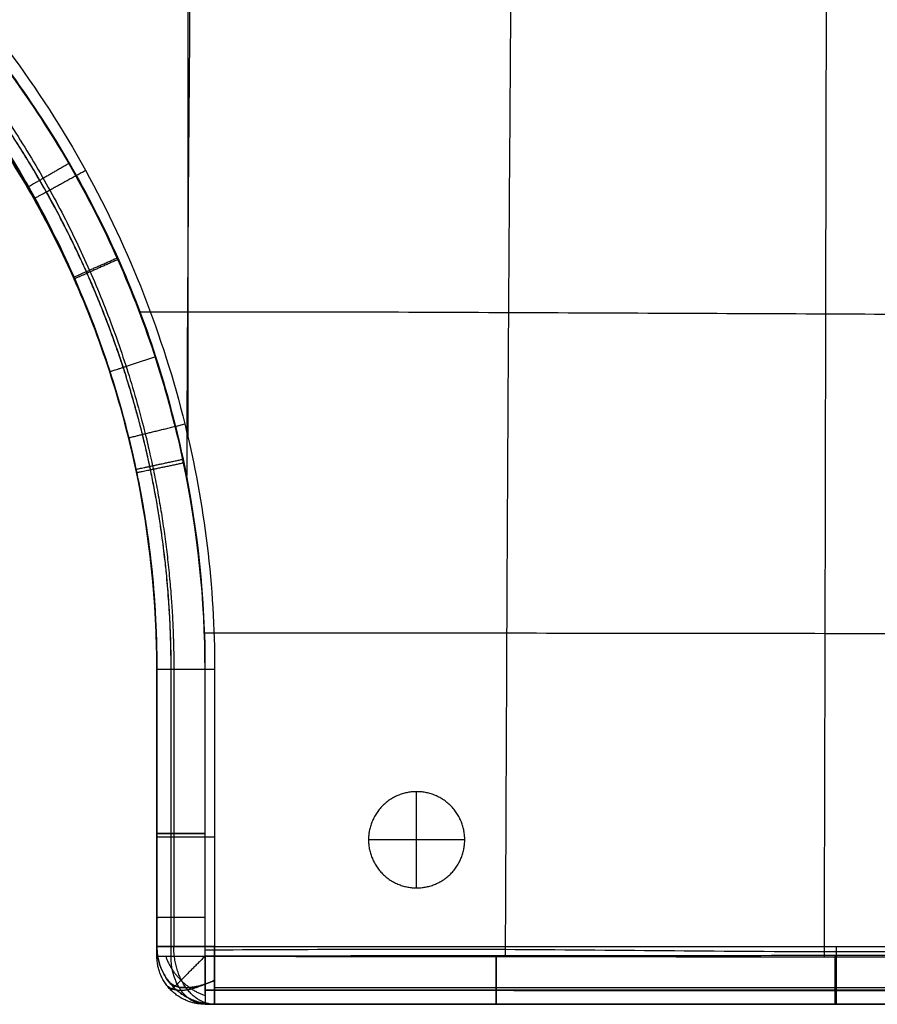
# Model space of a CAD drawing. Header units: millimetres. Extents: x 4615 to 7615, y -10799 to -9296.
# Tile 41 of 59: x 6724 to 7169, y -10799 to -10287. Entities that reach past the tile are written whole.
import ezdxf

# ---------------------------------------------------------------- set-up
doc = ezdxf.new("R2010")
doc.units = ezdxf.units.MM
doc.layers.add('COMPO4', color=7, linetype='Continuous', true_color=0x000000)

msp = doc.modelspace()

# ---------------------------------------------------------------- linework, layer by layer
at = {"layer": 'COMPO4'}
for p, q in [((6738.64, -10394.3, -374.66), (6738.64, -10394.3, -492.12)), ((6780.82, -10506.5, -374.68), (6780.82, -10506.5, -492.15)), ((6795.08, -10625.08, -374.76), (6795.08, -10625.08, -492.23)), ((6930, -10738.6, -722.54), (6930, -10688.6, -722.54)), ((6930, -10738.6, -767.54), (6930, -10688.6, -767.54)), ((6795.08, -10710.35, -374.82), (6795.08, -10710.35, -492.29)), ((6955, -10713.6, -722.54), (6905, -10713.6, -722.54)), ((6955, -10713.6, -767.54), (6905, -10713.6, -767.54)), ((6795.09, -10753.9, -374.86), (6795.09, -10753.9, -492.33)), ((6825.08, -10769.08, -518.93), (7471.08, -10769.08, -518.93)), ((6825.08, -10769.08, -722.28), (7471.08, -10769.08, -722.28)), ((6971.34, -10799.08, -374.73), (6971.34, -10799.08, -492.19)), ((7147.33, -10799.08, -374.61), (7147.33, -10799.08, -492.07))]:
    msp.add_line(p, q, dxfattribs=at)
for points, knots in [([(6812.34, -9443.79, -347.78), (6812.35, -9445.56, -347.76), (6812.56, -9508.26, -346.97), (6812.71, -9612.45, -345.82), (6813.01, -9774.4, -344.76), (6813.32, -9940.07, -344.6), (6813, -10107.14, -345.32), (6812.29, -10274.06, -346.61), (6811, -10412.35, -347.55), (6810.64, -10497.55, -347.81), (6810.54, -10526.58, -347.87)], [3791.32162, 3791.32162, 3791.32162, 3791.32162, 3796.112041, 3961.852613, 4127.593184, 4293.333755, 4459.074326, 4624.814897, 4790.555468, 4876.829471, 4876.829471, 4876.829471, 4876.829471]), ([(6978.27, -9443.73, -347.71), (6978.27, -9445.17, -347.69), (6978.48, -9504.98, -346.78), (6978.75, -9611.6, -345.35), (6979.3, -9775.97, -343.96), (6979.73, -9941.54, -343.42), (6979.59, -10108.01, -343.69), (6978.91, -10274.2, -344.57), (6977.6, -10439.17, -345.69), (6976.72, -10607.67, -346.73), (6976.27, -10715.73, -347.45), (6975.99, -10773.07, -347.89), (6975.98, -10774.26, -347.9)], [3792.029765, 3792.029765, 3792.029765, 3792.029765, 3796.112041, 3961.852613, 4127.593184, 4293.333755, 4459.074326, 4624.814897, 4790.555468, 4956.296039, 5122.03661, 5125.559298, 5125.559298, 5125.559298, 5125.559298]), ([(7143.88, -9443.73, -347.71), (7143.88, -9444.59, -347.69), (7143.83, -9501.4, -346.83), (7143.76, -9611.12, -345.39), (7143.49, -9777.95, -343.99), (7143.3, -9943.14, -343.26), (7143.01, -10109.07, -343.14), (7142.73, -10274.96, -343.57), (7142.36, -10440.17, -344.5), (7142.07, -10607.08, -345.89), (7141.77, -10716.84, -347.1), (7141.62, -10773.53, -347.78), (7141.62, -10774.36, -347.79)], [3793.551845, 3793.551845, 3793.551845, 3793.551845, 3796.112041, 3961.852613, 4127.593184, 4293.333755, 4459.074326, 4624.814897, 4790.555468, 4956.296039, 5122.03661, 5124.512507, 5124.512507, 5124.512507, 5124.512507]), ([(6812.34, -9444.38, -518.88), (6812.35, -9445.95, -518.86), (6812.56, -9508.42, -518.08), (6812.71, -9612.45, -516.93), (6813.01, -9774.4, -515.87), (6813.32, -9940.07, -515.71), (6813, -10107.14, -516.44), (6812.29, -10274.06, -517.72), (6811.01, -10411.63, -518.65), (6810.65, -10496.06, -518.91), (6810.55, -10524.36, -518.98)], [3791.849102, 3791.849102, 3791.849102, 3791.849102, 3796.112041, 3961.852613, 4127.593184, 4293.333755, 4459.074326, 4624.814897, 4790.555468, 4874.631162, 4874.631162, 4874.631162, 4874.631162]), ([(6978.27, -9444.44, -518.81), (6978.27, -9445.64, -518.8), (6978.48, -9505.19, -517.89), (6978.75, -9611.6, -516.46), (6979.3, -9775.97, -515.07), (6979.73, -9941.54, -514.53), (6979.59, -10108.01, -514.8), (6978.91, -10274.2, -515.68), (6977.6, -10439.17, -516.8), (6976.72, -10607.67, -517.84), (6976.27, -10715.61, -518.56), (6975.99, -10772.83, -519), (6975.98, -10773.9, -519.01)], [3792.702194, 3792.702194, 3792.702194, 3792.702194, 3796.112041, 3961.852613, 4127.593184, 4293.333755, 4459.074326, 4624.814897, 4790.555468, 4956.296039, 5122.03661, 5125.207549, 5125.207549, 5125.207549, 5125.207549]), ([(7143.88, -9444.44, -518.8), (7143.88, -9445.07, -518.79), (7143.83, -9501.63, -517.93), (7143.76, -9611.12, -516.5), (7143.49, -9777.95, -515.1), (7143.3, -9943.14, -514.37), (7143.01, -10109.07, -514.25), (7142.73, -10274.96, -514.68), (7142.36, -10440.17, -515.61), (7142.07, -10607.08, -517), (7141.77, -10716.66, -518.21), (7141.62, -10773.16, -518.89), (7141.62, -10773.81, -518.89)], [3794.25363, 3794.25363, 3794.25363, 3794.25363, 3796.112041, 3961.852613, 4127.593184, 4293.333755, 4459.074326, 4624.814897, 4790.555468, 4956.296039, 5122.03661, 5123.96244, 5123.96244, 5123.96244, 5123.96244]), ([(6296.02, -10085.06, -518.93), (6338.84, -10085.94, -518.93), (6428.74, -10098.77, -518.93), (6558.6, -10152.67, -518.93), (6674.85, -10242.89, -518.93), (6762.74, -10360.91, -518.93), (6814.07, -10491.91, -518.93), (6825.09, -10582.15, -518.93), (6825.08, -10625.08, -518.93)], [0.33436, 0.33436, 0.33436, 0.33436, 128.818731, 270.791327, 418.519785, 566.241664, 708.197268, 836.995345, 836.995345, 836.995345, 836.995345]), ([(6296.02, -10085.06, -722.28), (6338.84, -10085.94, -722.28), (6428.74, -10098.77, -722.28), (6558.6, -10152.67, -722.28), (6674.85, -10242.89, -722.28), (6762.74, -10360.91, -722.28), (6814.07, -10491.91, -722.28), (6825.09, -10582.15, -722.28), (6825.08, -10625.08, -722.28)], [0.33436, 0.33436, 0.33436, 0.33436, 128.818731, 270.791327, 418.519785, 566.241664, 708.197268, 836.995345, 836.995345, 836.995345, 836.995345]), ([(6146.07, -10100.09, -348.08), (6148.32, -10100.09, -348.08), (6150.56, -10100.1, -348.08), (6152.81, -10100.1, -348.08), (6157.94, -10100.1, -348.08), (6163.08, -10100.1, -348.08), (6168.21, -10100.1, -348.08), (6207.76, -10100.11, -348.06), (6247.3, -10100.12, -348.05), (6286.84, -10100.14, -348.04), (6291.86, -10100.14, -348.04), (6296.89, -10100.12, -348.03), (6301.92, -10100.19, -348.03), (6319.82, -10100.43, -348.02), (6371.93, -10103.79, -348), (6459.51, -10122.78, -347.97), (6558.73, -10166.78, -347.91), (6648.49, -10231.95, -347.87), (6710.12, -10300.34, -347.84), (6750.31, -10362.12, -347.83), (6783.99, -10428.19, -347.85), (6812.32, -10516.01, -347.86), (6819.9, -10589.11, -347.91), (6819.93, -10625.1, -347.94)], [24.994719, 24.994719, 24.994719, 24.994719, 31.725976, 31.725976, 31.725976, 47.132861, 47.132861, 47.132861, 165.755729, 165.755729, 165.755729, 180.837834, 180.837834, 180.837834, 234.546678, 337.318829, 448.445631, 558.437349, 668.383522, 723.250397, 779.322749, 890.641932, 998.662915, 998.662915, 998.662915, 998.662915]), ([(6820.24, -10625.06, -519.05), (6820.26, -10588.39, -519.02), (6814.51, -10533.33, -518.97), (6795.47, -10462.27, -518.96), (6769.09, -10393.59, -518.94), (6722.9, -10313.75, -518.93), (6648.8, -10231.63, -518.98), (6574.18, -10177.55, -519.01), (6508.65, -10144.27, -519.05), (6442.25, -10118.87, -519.09), (6372.62, -10103.7, -519.11), (6320.17, -10100.3, -519.13), (6301.94, -10100.07, -519.14), (6296.91, -10100, -519.14), (6291.88, -10100.03, -519.15), (6286.85, -10100.03, -519.15), (6247.31, -10100.04, -519.16), (6207.77, -10100.05, -519.17), (6168.23, -10100.07, -519.19), (6163.1, -10100.07, -519.19), (6157.96, -10100.07, -519.19), (6152.82, -10100.07, -519.19), (6150.58, -10100.07, -519.19), (6148.34, -10100.07, -519.19), (6146.09, -10100.07, -519.19)], [0.004344, 0.004344, 0.004344, 0.004344, 109.991459, 165.148667, 220.328751, 330.284579, 440.229838, 550.222449, 605.112369, 660.358849, 763.143205, 817.829427, 817.829427, 817.829427, 832.911531, 832.911531, 832.911531, 951.534399, 951.534399, 951.534399, 966.941285, 966.941285, 966.941285, 973.672529, 973.672529, 973.672529, 973.672529]), ([(6146.08, -10125.08, -433.65), (6148.33, -10125.08, -433.65), (6150.57, -10125.08, -433.65), (6157.95, -10125.08, -433.65), (6163.09, -10125.08, -433.65), (6173.29, -10125.08, -433.65), (6178.36, -10125.08, -433.65), (6193.42, -10125.08, -433.65), (6203.4, -10125.08, -433.65), (6223.23, -10125.08, -433.65), (6233.07, -10125.08, -433.65), (6252.67, -10125.08, -433.65), (6262.43, -10125.08, -433.65), (6277.08, -10125.08, -433.65), (6281.96, -10125.08, -433.65), (6291.76, -10125.08, -433.65), (6296.68, -10125.06, -433.65), (6321.5, -10125.39, -433.65), (6341.21, -10126.82, -433.65), (6400.87, -10134.75, -433.65), (6439.94, -10144.83, -433.65), (6514.64, -10174.1, -433.65), (6549.84, -10193, -433.65), (6615.25, -10238.96, -433.65), (6645.08, -10265.77, -433.65), (6697.65, -10325.88, -433.64), (6720.24, -10358.93, -433.65), (6757.14, -10429.85, -433.65), (6771.32, -10467.57, -433.65), (6790.29, -10545.29, -433.64), (6795.08, -10585.16, -433.65), (6795.08, -10625.08, -433.65)], [7598.975496, 7598.975496, 7598.975496, 7598.975496, 7605.698658, 7605.698658, 7621.091915, 7621.091915, 7636.288655, 7636.288655, 7666.210775, 7666.210775, 7695.701401, 7695.701401, 7724.965723, 7724.965723, 7739.598469, 7739.598469, 7754.340237, 7754.340237, 7813.987342, 7813.987342, 7934.680821, 7934.680821, 8054.410953, 8054.410953, 8174.234232, 8174.234232, 8293.693282, 8293.693282, 8413.766765, 8413.766765, 8533.398163, 8533.398163, 8533.398163, 8533.398163]), ([(6146.08, -10125.08, -374.91), (6148.33, -10125.08, -374.9), (6150.57, -10125.08, -374.9), (6152.81, -10125.08, -374.9), (6157.95, -10125.08, -374.9), (6163.09, -10125.08, -374.9), (6168.22, -10125.08, -374.9), (6207.76, -10125.08, -374.88), (6247.3, -10125.08, -374.87), (6286.85, -10125.08, -374.86), (6291.95, -10125.08, -374.86), (6296.85, -10125.06, -374.85), (6301.6, -10125.13, -374.85), (6318.65, -10125.35, -374.85), (6368.29, -10128.54, -374.82), (6451.72, -10146.59, -374.79), (6546.26, -10188.46, -374.73), (6631.81, -10250.52, -374.69), (6690.55, -10315.66, -374.65), (6728.85, -10374.52, -374.65), (6760.93, -10437.47, -374.67), (6787.9, -10521.16, -374.68), (6795.08, -10590.79, -374.73), (6795.08, -10625.08, -374.76)], [24.994719, 24.994719, 24.994719, 24.994719, 31.725976, 31.725976, 31.725976, 47.132861, 47.132861, 47.132861, 165.755729, 165.755729, 165.755729, 180.837834, 180.837834, 180.837834, 234.546678, 337.318829, 448.445631, 558.437349, 668.383522, 723.250397, 779.322749, 890.641932, 998.662915, 998.662915, 998.662915, 998.662915]), ([(6795.08, -10625.08, -492.23), (6795.08, -10590.17, -492.2), (6789.57, -10537.73, -492.15), (6771.42, -10470.09, -492.14), (6746.3, -10404.72, -492.12), (6702.33, -10328.72, -492.11), (6631.8, -10250.52, -492.16), (6560.79, -10199, -492.19), (6498.42, -10167.29, -492.23), (6435.2, -10143.08, -492.26), (6368.92, -10128.61, -492.29), (6318.96, -10125.35, -492.31), (6301.6, -10125.13, -492.32), (6296.85, -10125.06, -492.32), (6291.95, -10125.08, -492.33), (6286.85, -10125.08, -492.33), (6247.3, -10125.08, -492.34), (6207.76, -10125.08, -492.35), (6168.22, -10125.08, -492.37), (6163.09, -10125.08, -492.37), (6157.95, -10125.08, -492.37), (6152.81, -10125.08, -492.37), (6150.57, -10125.08, -492.37), (6148.33, -10125.08, -492.37), (6146.08, -10125.08, -492.37)], [0.004344, 0.004344, 0.004344, 0.004344, 109.991459, 165.148667, 220.328751, 330.284579, 440.229838, 550.222449, 605.112369, 660.358849, 763.143205, 817.829427, 817.829427, 817.829427, 832.911531, 832.911531, 832.911531, 951.534399, 951.534399, 951.534399, 966.941285, 966.941285, 966.941285, 973.672529, 973.672529, 973.672529, 973.672529]), ([(7476.46, -10440.94, -347.7), (7474.17, -10440.94, -347.66), (7409.41, -10440.85, -346.62), (7304.46, -10441.29, -345.1), (7142.94, -10440.41, -344.21), (6978.02, -10439.8, -345.53), (6858.35, -10439.19, -347.11), (6794.28, -10439.49, -347.77), (6785.94, -10439.54, -347.85)], [-2414.119532, -2414.119532, -2414.119532, -2414.119532, -2408.082032, -2242.203735, -2076.325438, -1910.44714, -1744.568843, -1719.773147, -1719.773147, -1719.773147, -1719.773147]), ([(7475.71, -10440.94, -518.79), (7473.67, -10440.94, -518.76), (7409.21, -10440.86, -517.73), (7304.46, -10441.29, -516.21), (7142.94, -10440.41, -515.32), (6978.02, -10439.8, -516.64), (6858.52, -10439.2, -518.22), (6794.63, -10439.49, -518.87), (6786.47, -10439.53, -518.95)], [-2413.463452, -2413.463452, -2413.463452, -2413.463452, -2408.082032, -2242.203735, -2076.325438, -1910.44714, -1744.568843, -1720.292371, -1720.292371, -1720.292371, -1720.292371]), ([(7476.32, -10607.32, -347.84), (7474.37, -10607.32, -347.82), (7412.35, -10607.2, -347.18), (7306.95, -10607.08, -346.25), (7142.07, -10606.4, -345.71), (6980.09, -10606.31, -346.64), (6872.06, -10606.28, -347.55), (6819.58, -10606.22, -347.92)], [-2413.461739, -2413.461739, -2413.461739, -2413.461739, -2408.082032, -2242.203735, -2076.325438, -1910.44714, -1753.781846, -1753.781846, -1753.781846, -1753.781846]), ([(7475.84, -10607.32, -518.94), (7474.05, -10607.32, -518.92), (7412.21, -10607.2, -518.29), (7306.95, -10607.08, -517.36), (7142.07, -10606.4, -516.82), (6980.2, -10606.31, -517.74), (6872.28, -10606.28, -518.66), (6819.91, -10606.22, -519.03)], [-2413.022331, -2413.022331, -2413.022331, -2413.022331, -2408.082032, -2242.203735, -2076.325438, -1910.44714, -1754.112655, -1754.112655, -1754.112655, -1754.112655]), ([(6795.08, -10625.08, -374.76), (6795.08, -10653.51, -374.79), (6795.08, -10681.93, -374.8), (6795.08, -10710.35, -374.82), (6795.08, -10724.87, -374.83), (6795.09, -10739.39, -374.85), (6795.09, -10753.9, -374.86), (6795.09, -10760.62, -374.87), (6795.09, -10767.35, -374.88), (6795.09, -10774.08, -374.89)], [0.004294, 0.004294, 0.004294, 0.004294, 85.272504, 85.272504, 85.272504, 128.817901, 128.817901, 128.817901, 149.004334, 149.004334, 149.004334, 149.004334]), ([(6795.09, -10774.08, -492.35), (6795.09, -10767.35, -492.35), (6795.09, -10760.62, -492.34), (6795.09, -10753.9, -492.33), (6795.09, -10739.39, -492.31), (6795.08, -10724.87, -492.3), (6795.08, -10710.35, -492.29), (6795.08, -10681.93, -492.27), (6795.08, -10653.51, -492.26), (6795.08, -10625.08, -492.23)], [25.021526, 25.021526, 25.021526, 25.021526, 45.207981, 45.207981, 45.207981, 88.753378, 88.753378, 88.753378, 174.021589, 174.021589, 174.021589, 174.021589]), ([(6795.08, -10625.08, -433.65), (6795.08, -10653.51, -433.66), (6795.08, -10681.93, -433.65), (6795.08, -10724.87, -433.65), (6795.09, -10739.38, -433.64), (6795.09, -10760.63, -433.65), (6795.09, -10767.35, -433.65), (6795.09, -10774.08, -433.66)], [3251.738872, 3251.738872, 3251.738872, 3251.738872, 3341.055378, 3341.055378, 3386.669779, 3386.669779, 3407.809686, 3407.809686, 3407.809686, 3407.809686]), ([(6819.93, -10625.1, -347.94), (6819.95, -10653.52, -347.97), (6819.98, -10681.94, -347.98), (6820, -10710.37, -348), (6820.01, -10724.89, -348.01), (6820.03, -10739.4, -348.02), (6820.04, -10753.92, -348.04), (6820.05, -10760.65, -348.05), (6820.05, -10767.38, -348.06), (6820.06, -10774.12, -348.07)], [0.004294, 0.004294, 0.004294, 0.004294, 85.272504, 85.272504, 85.272504, 128.817901, 128.817901, 128.817901, 149.004334, 149.004334, 149.004334, 149.004334]), ([(6820.12, -10774.05, -519.18), (6820.12, -10767.32, -519.17), (6820.13, -10760.6, -519.16), (6820.14, -10753.87, -519.15), (6820.15, -10739.36, -519.13), (6820.16, -10724.85, -519.12), (6820.17, -10710.33, -519.11), (6820.19, -10681.92, -519.09), (6820.22, -10653.49, -519.08), (6820.24, -10625.06, -519.05)], [25.021526, 25.021526, 25.021526, 25.021526, 45.207981, 45.207981, 45.207981, 88.753378, 88.753378, 88.753378, 174.021589, 174.021589, 174.021589, 174.021589]), ([(7476.13, -10772.06, -348.05), (7474.92, -10772.04, -348.05), (7415.88, -10771.22, -347.93), (7309.45, -10770.96, -347.81), (7140.99, -10772.51, -347.72), (6979.65, -10770.2, -347.87), (6872.05, -10770.67, -347.99), (6820.05, -10770.96, -348.06)], [-2411.530999, -2411.530999, -2411.530999, -2411.530999, -2408.082032, -2242.203735, -2076.325438, -1910.44714, -1754.667299, -1754.667299, -1754.667299, -1754.667299]), ([(6820.06, -10774.12, -348.07), (6870.48, -10774.16, -348), (6920.9, -10774.21, -347.95), (6971.32, -10774.26, -347.91), (7029.98, -10774.31, -347.85), (7088.65, -10774.36, -347.8), (7147.33, -10774.36, -347.79), (7206.16, -10774.37, -347.78), (7264.99, -10774.34, -347.82), (7323.82, -10774.29, -347.87), (7352.66, -10774.27, -347.89), (7381.51, -10774.24, -347.92), (7410.35, -10774.21, -347.95), (7425.16, -10774.19, -347.97), (7439.96, -10774.17, -347.99), (7454.76, -10774.15, -348.02), (7461.88, -10774.14, -348.03), (7469, -10774.13, -348.04), (7476.12, -10774.12, -348.05)], [24.987565, 24.987565, 24.987565, 24.987565, 176.240511, 176.240511, 176.240511, 352.231829, 352.231829, 352.231829, 528.702175, 528.702175, 528.702175, 615.226414, 615.226414, 615.226414, 659.622512, 659.622512, 659.622512, 680.982791, 680.982791, 680.982791, 680.982791]), ([(7476.04, -10772.06, -519.16), (7474.86, -10772.04, -519.16), (7415.85, -10771.22, -519.04), (7309.45, -10770.96, -518.92), (7140.99, -10772.51, -518.83), (6979.67, -10770.2, -518.98), (6872.09, -10770.67, -519.1), (6820.12, -10770.96, -519.17)], [-2411.445965, -2411.445965, -2411.445965, -2411.445965, -2408.082032, -2242.203735, -2076.325438, -1910.44714, -1754.735049, -1754.735049, -1754.735049, -1754.735049]), ([(7476.04, -10774.04, -519.16), (7468.92, -10774.03, -519.15), (7461.8, -10774.02, -519.14), (7454.68, -10774.01, -519.13), (7439.89, -10773.99, -519.1), (7425.09, -10773.98, -519.08), (7410.3, -10773.96, -519.06), (7381.46, -10773.92, -519.03), (7352.62, -10773.9, -519), (7323.78, -10773.87, -518.98), (7264.96, -10773.82, -518.93), (7206.14, -10773.8, -518.89), (7147.33, -10773.8, -518.89), (7088.68, -10773.81, -518.9), (7030.03, -10773.86, -518.96), (6971.36, -10773.91, -519.01), (6920.94, -10773.95, -519.06), (6870.53, -10774.01, -519.11), (6820.12, -10774.05, -519.18)], [25.016756, 25.016756, 25.016756, 25.016756, 46.377041, 46.377041, 46.377041, 90.77314, 90.77314, 90.77314, 177.29738, 177.29738, 177.29738, 353.767727, 353.767727, 353.767727, 529.759046, 529.759046, 529.759046, 681.011935, 681.011935, 681.011935, 681.011935]), ([(6820.09, -10799.08, -374.89), (6870.5, -10799.08, -374.82), (6920.92, -10799.08, -374.77), (6971.34, -10799.08, -374.73), (7030, -10799.08, -374.67), (7088.67, -10799.08, -374.62), (7147.33, -10799.08, -374.61), (7206.15, -10799.08, -374.6), (7264.98, -10799.08, -374.64), (7323.8, -10799.08, -374.69), (7352.64, -10799.08, -374.71), (7381.48, -10799.08, -374.74), (7410.33, -10799.08, -374.78), (7425.12, -10799.08, -374.79), (7439.92, -10799.08, -374.81), (7454.72, -10799.08, -374.84), (7461.84, -10799.08, -374.85), (7468.96, -10799.08, -374.86), (7476.08, -10799.08, -374.87)], [24.987565, 24.987565, 24.987565, 24.987565, 176.240511, 176.240511, 176.240511, 352.231829, 352.231829, 352.231829, 528.702175, 528.702175, 528.702175, 615.226414, 615.226414, 615.226414, 659.622512, 659.622512, 659.622512, 680.982791, 680.982791, 680.982791, 680.982791]), ([(7476.08, -10799.08, -492.34), (7468.96, -10799.08, -492.33), (7461.84, -10799.08, -492.32), (7454.72, -10799.08, -492.31), (7439.92, -10799.08, -492.28), (7425.12, -10799.08, -492.26), (7410.33, -10799.08, -492.24), (7381.48, -10799.08, -492.21), (7352.64, -10799.08, -492.18), (7323.8, -10799.08, -492.16), (7264.98, -10799.08, -492.11), (7206.15, -10799.08, -492.07), (7147.33, -10799.08, -492.07), (7088.67, -10799.08, -492.08), (7030, -10799.08, -492.14), (6971.34, -10799.08, -492.19), (6920.92, -10799.08, -492.24), (6870.5, -10799.08, -492.29), (6820.09, -10799.08, -492.35)], [25.016756, 25.016756, 25.016756, 25.016756, 46.377041, 46.377041, 46.377041, 90.77314, 90.77314, 90.77314, 177.29738, 177.29738, 177.29738, 353.767727, 353.767727, 353.767727, 529.759046, 529.759046, 529.759046, 681.011935, 681.011935, 681.011935, 681.011935]), ([(6820.09, -10799.08, -433.66), (6870.5, -10799.08, -433.64), (6920.92, -10799.08, -433.65), (7030, -10799.08, -433.65), (7088.67, -10799.08, -433.64), (7206.15, -10799.08, -433.64), (7264.98, -10799.08, -433.65), (7352.64, -10799.08, -433.65), (7381.48, -10799.08, -433.65), (7417.67, -10799.08, -433.65), (7425.01, -10799.08, -433.65), (7439.81, -10799.08, -433.65), (7447.27, -10799.08, -433.65), (7461.84, -10799.08, -433.65), (7468.96, -10799.08, -433.65), (7476.08, -10799.08, -433.66)], [3459.002441, 3459.002441, 3459.002441, 3459.002441, 3610.255288, 3610.255288, 3786.246802, 3786.246802, 3962.716809, 3962.716809, 4049.241065, 4049.241065, 4071.267973, 4071.267973, 4093.63716, 4093.63716, 4114.99763, 4114.99763, 4114.99763, 4114.99763])]:
    msp.add_open_spline(points, degree=3, knots=knots, dxfattribs=at)
for points in [[(6811.08, -9449.08, -518.93), (6811.08, -9976.44, -518.93), (6811.08, -10503.79, -518.93)], [(6811.08, -9449.08, -722.28), (6811.08, -9976.44, -722.28), (6811.08, -10503.79, -722.28)], [(6795.08, -10625.08, -553.18), (6795.08, -10625.08, -620.61), (6795.08, -10625.08, -688.03)], [(6795.08, -10625.08, -553.18), (6795.08, -10697.08, -553.18), (6795.08, -10769.08, -553.18)], [(6795.08, -10625.08, -688.03), (6795.08, -10697.08, -688.03), (6795.08, -10769.08, -688.03)], [(6795.08, -10625.08, -620.61), (6795.08, -10697.08, -620.61), (6795.08, -10769.08, -620.61)], [(6803.87, -10625.08, -528.96), (6803.87, -10697.08, -528.96), (6803.87, -10769.08, -528.96)], [(6803.87, -10625.08, -712.25), (6803.87, -10697.08, -712.25), (6803.87, -10769.08, -712.25)], [(6825.08, -10625.08, -518.93), (6825.08, -10697.08, -518.93), (6825.08, -10769.08, -518.93)], [(6825.08, -10625.08, -722.28), (6825.08, -10697.08, -722.28), (6825.08, -10769.08, -722.28)], [(6930, -10688.6, -722.54), (6930, -10688.6, -745.04), (6930, -10688.6, -767.54)], [(6795.08, -10712.08, -553.18), (6795.08, -10712.08, -620.61), (6795.08, -10712.08, -688.03)], [(6905, -10713.6, -722.54), (6905, -10713.6, -745.04), (6905, -10713.6, -767.54)], [(6955, -10713.6, -722.54), (6955, -10713.6, -745.04), (6955, -10713.6, -767.54)], [(6930, -10738.6, -722.54), (6930, -10738.6, -745.04), (6930, -10738.6, -767.54)], [(6795.08, -10769.08, -688.03), (6795.08, -10769.08, -620.61), (6795.08, -10769.08, -553.18)], [(6795.09, -10774.08, -374.89), (6795.09, -10774.08, -433.62), (6795.09, -10774.08, -492.35)], [(6802.41, -10791.76, -374.89), (6802.41, -10791.76, -433.62), (6802.41, -10791.76, -492.35)], [(6803.87, -10790.3, -688.03), (6803.87, -10790.3, -620.61), (6803.87, -10790.3, -553.18)], [(6825.08, -10790.3, -528.96), (7148.08, -10790.3, -528.96), (7471.08, -10790.3, -528.96)], [(6825.08, -10790.3, -712.25), (7148.08, -10790.3, -712.25), (7471.08, -10790.3, -712.25)], [(6820.09, -10799.08, -374.89), (6820.09, -10799.08, -433.62), (6820.09, -10799.08, -492.35)], [(6825.08, -10799.08, -688.03), (6825.08, -10799.08, -620.61), (6825.08, -10799.08, -553.18)], [(6825.08, -10799.08, -553.18), (7148.08, -10799.08, -553.18), (7471.08, -10799.08, -553.18)], [(6825.08, -10799.08, -688.03), (7148.08, -10799.08, -688.03), (7471.08, -10799.08, -688.03)], [(6825.08, -10799.08, -620.61), (7148.08, -10799.08, -620.61), (7471.08, -10799.08, -620.61)], [(7148.08, -10799.08, -553.18), (7148.08, -10799.08, -620.61), (7148.08, -10799.08, -688.03)]]:
    msp.add_open_spline(points, degree=2, dxfattribs=at)
for points, weights, degree, knots in [([(6295.58, -10106.26, -528.96), (6336.69, -10107.11, -528.96), (6423.01, -10119.44, -528.96), (6547.79, -10171.21, -528.96), (6659.52, -10257.92, -528.96), (6743.98, -10371.35, -528.96), (6793.3, -10497.21, -528.96), (6803.88, -10583.87, -528.96), (6803.87, -10625.08, -528.96)], [0.853553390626, 0.853553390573, 0.853553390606, 0.853553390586, 0.853553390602, 0.853553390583, 0.853553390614, 0.853553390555, 0.853553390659], 3, [0.33436, 0.33436, 0.33436, 0.33436, 128.818731, 270.791327, 418.519785, 566.241664, 708.197268, 836.995345, 836.995345, 836.995345, 836.995345]), ([(6295.58, -10106.26, -712.25), (6336.69, -10107.11, -712.25), (6423.01, -10119.44, -712.25), (6547.79, -10171.21, -712.25), (6659.52, -10257.92, -712.25), (6743.98, -10371.35, -712.25), (6793.3, -10497.21, -712.25), (6803.88, -10583.87, -712.25), (6803.87, -10625.08, -712.25)], [0.853553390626, 0.853553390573, 0.853553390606, 0.853553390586, 0.853553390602, 0.853553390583, 0.853553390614, 0.853553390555, 0.853553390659], 3, [0.33436, 0.33436, 0.33436, 0.33436, 128.818731, 270.791327, 418.519785, 566.241664, 708.197268, 836.995345, 836.995345, 836.995345, 836.995345]), ([(6146.08, -10117.76, -355.94), (6148.32, -10117.76, -355.94), (6150.56, -10117.76, -355.94), (6152.81, -10117.77, -355.94), (6157.94, -10117.77, -355.94), (6163.08, -10117.77, -355.94), (6168.22, -10117.77, -355.94), (6207.76, -10117.77, -355.93), (6247.3, -10117.78, -355.93), (6286.84, -10117.78, -355.91), (6291.92, -10117.78, -355.91), (6296.86, -10117.76, -355.91), (6301.69, -10117.82, -355.91), (6318.99, -10118.05, -355.9), (6369.35, -10121.29, -355.89), (6453.98, -10139.62, -355.87), (6549.89, -10182.11, -355.83), (6636.67, -10245.08, -355.81), (6696.27, -10311.18, -355.79), (6735.12, -10370.9, -355.78), (6767.67, -10434.76, -355.8), (6795.04, -10519.67, -355.8), (6802.34, -10590.32, -355.83), (6802.35, -10625.1, -355.85)], [0.853637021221, 0.853641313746, 0.853645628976, 0.853649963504, 0.853659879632, 0.853669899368, 0.853680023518, 0.853757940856, 0.853842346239, 0.853932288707, 0.853943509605, 0.853955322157, 0.853967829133, 0.854012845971, 0.854145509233, 0.854417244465, 0.854783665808, 0.855139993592, 0.855325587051, 0.855356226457, 0.855316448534, 0.855137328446, 0.854823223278, 0.854623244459], 3, [24.994719, 24.994719, 24.994719, 24.994719, 31.725976, 31.725976, 31.725976, 47.132861, 47.132861, 47.132861, 165.755729, 165.755729, 165.755729, 180.837834, 180.837834, 180.837834, 234.546678, 337.318829, 448.445631, 558.437349, 668.383522, 723.250397, 779.322749, 890.641932, 998.662915, 998.662915, 998.662915, 998.662915]), ([(6802.46, -10625.07, -511.25), (6802.47, -10589.63, -511.23), (6796.88, -10536.43, -511.2), (6778.48, -10467.79, -511.19), (6752.98, -10401.45, -511.18), (6708.37, -10324.33, -511.17), (6636.8, -10244.99, -511.21), (6564.73, -10192.72, -511.23), (6501.43, -10160.55, -511.25), (6437.28, -10135.99, -511.27), (6370.01, -10121.31, -511.29), (6319.32, -10118.01, -511.3), (6301.7, -10117.78, -511.31), (6296.88, -10117.72, -511.31), (6291.93, -10117.74, -511.31), (6286.85, -10117.74, -511.31), (6247.31, -10117.75, -511.32), (6207.77, -10117.75, -511.33), (6168.23, -10117.75, -511.34), (6163.09, -10117.75, -511.34), (6157.96, -10117.76, -511.34), (6152.82, -10117.76, -511.34), (6150.58, -10117.76, -511.34), (6148.33, -10117.76, -511.34), (6146.09, -10117.76, -511.34)], [0.852479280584, 0.852277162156, 0.852030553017, 0.851852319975, 0.851737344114, 0.851735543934, 0.851953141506, 0.852261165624, 0.852500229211, 0.852746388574, 0.852954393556, 0.853094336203, 0.853138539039, 0.853151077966, 0.853162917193, 0.853174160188, 0.853264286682, 0.853348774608, 0.853426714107, 0.853436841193, 0.853446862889, 0.85345678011, 0.853461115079, 0.853465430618, 0.853469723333], 3, [0.004344, 0.004344, 0.004344, 0.004344, 109.991459, 165.148667, 220.328751, 330.284579, 440.229838, 550.222449, 605.112369, 660.358849, 763.143205, 817.829427, 817.829427, 817.829427, 832.911531, 832.911531, 832.911531, 951.534399, 951.534399, 951.534399, 966.941285, 966.941285, 966.941285, 973.672529, 973.672529, 973.672529, 973.672529]), ([(6802.35, -10625.1, -355.85), (6802.36, -10653.52, -355.87), (6802.37, -10681.94, -355.88), (6802.38, -10710.36, -355.89), (6802.38, -10724.88, -355.9), (6802.39, -10739.4, -355.9), (6802.39, -10753.92, -355.91), (6802.4, -10760.64, -355.92), (6802.4, -10767.37, -355.93), (6802.4, -10774.1, -355.93)], [0.85462324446, 0.854478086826, 0.854318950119, 0.854153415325, 0.854068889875, 0.853982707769, 0.853895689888, 0.853855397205, 0.853814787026, 0.853774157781], 3, [0.004294, 0.004294, 0.004294, 0.004294, 85.272504, 85.272504, 85.272504, 128.817901, 128.817901, 128.817901, 149.004334, 149.004334, 149.004334, 149.004334]), ([(6802.42, -10774.06, -511.33), (6802.42, -10767.33, -511.32), (6802.43, -10760.61, -511.32), (6802.43, -10753.88, -511.31), (6802.43, -10739.37, -511.3), (6802.43, -10724.85, -511.29), (6802.44, -10710.34, -511.29), (6802.45, -10681.91, -511.28), (6802.45, -10653.49, -511.27), (6802.46, -10625.07, -511.25)], [0.853332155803, 0.853291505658, 0.853250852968, 0.853210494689, 0.853123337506, 0.853036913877, 0.85295204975, 0.852785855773, 0.852625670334, 0.852479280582], 3, [25.021526, 25.021526, 25.021526, 25.021526, 45.207981, 45.207981, 45.207981, 88.753378, 88.753378, 88.753378, 174.021589, 174.021589, 174.021589, 174.021589]), ([(6930, -10738.6, -722.54), (6905, -10738.6, -722.54), (6905, -10713.6, -722.54), (6905, -10688.6, -722.54), (6930, -10688.6, -722.54), (6955, -10688.6, -722.54), (6955, -10713.6, -722.54), (6955, -10738.6, -722.54), (6930, -10738.6, -722.54)], [1, 0.707106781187, 1, 0.707106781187, 1, 0.707106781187, 1, 0.707106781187, 1], 2, [-157.079633, -157.079633, -157.079633, -117.809725, -117.809725, -78.539816, -78.539816, -39.269908, -39.269908, 0, 0, 0]), ([(6930, -10738.6, -767.54), (6905, -10738.6, -767.54), (6905, -10713.6, -767.54), (6905, -10688.6, -767.54), (6930, -10688.6, -767.54), (6955, -10688.6, -767.54), (6955, -10713.6, -767.54), (6955, -10738.6, -767.54), (6930, -10738.6, -767.54)], [1, 0.707106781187, 1, 0.707106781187, 1, 0.707106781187, 1, 0.707106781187, 1], 2, [-157.079633, -157.079633, -157.079633, -117.809725, -117.809725, -78.539816, -78.539816, -39.269908, -39.269908, 0, 0, 0]), ([(6930, -10738.6, -745.04), (6905, -10738.6, -745.04), (6905, -10713.6, -745.04), (6905, -10688.6, -745.04), (6930, -10688.6, -745.04), (6955, -10688.6, -745.04), (6955, -10713.6, -745.04), (6955, -10738.6, -745.04), (6930, -10738.6, -745.04)], [1, 0.707106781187, 1, 0.707106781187, 1, 0.707106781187, 1, 0.707106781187, 1], 2, [-157.079633, -157.079633, -157.079633, -117.809725, -117.809725, -78.539816, -78.539816, -39.269908, -39.269908, 0, 0, 0]), ([(6825.08, -10799.08, -553.18), (6816.39, -10799.08, -543.26), (6810.2, -10790.46, -536.19), (6803.87, -10781.65, -528.96), (6803.87, -10769.08, -528.96)], [0.850917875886, 0.788636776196, 0.853553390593, 0.787291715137, 0.853553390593], 2, [65.600114, 65.600114, 65.600114, 88.914607, 88.914607, 112.712171, 112.712171, 112.712171]), ([(6825.08, -10799.08, -688.03), (6816.39, -10799.08, -697.95), (6810.2, -10790.46, -705.02), (6803.87, -10781.65, -712.25), (6803.87, -10769.08, -712.25)], [0.850917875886, 0.788636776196, 0.853553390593, 0.787291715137, 0.853553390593], 2, [65.600114, 65.600114, 65.600114, 88.914607, 88.914607, 112.712171, 112.712171, 112.712171]), ([(6799.67, -10774.1, -359.41), (6801.96, -10780.98, -355.94), (6807.57, -10786.59, -355.94), (6813.19, -10792.21, -355.94), (6820.07, -10794.5, -359.41)], [0.971549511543, 0.939423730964, 1, 0.939423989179, 0.971549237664], 2, [23.943855, 23.943855, 23.943855, 39.269627, 39.269627, 54.595333, 54.595333, 54.595333]), ([(6820.05, -10774.12, -348.07), (6812.74, -10781.43, -348.09), (6807.57, -10786.59, -355.94), (6802.41, -10791.76, -363.79), (6802.41, -10791.76, -374.89)], [0.996881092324, 0.922614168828, 1, 0.922611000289, 0.996887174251], 2, [54.694183, 54.694183, 54.694183, 74.295974, 74.295974, 93.898567, 93.898567, 93.898567]), ([(6820.08, -10799.08, -492.35), (6812.76, -10799.08, -500.22), (6807.58, -10791.75, -505.78), (6802.41, -10784.42, -511.34), (6802.42, -10774.06, -511.33)], [0.996845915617, 0.922276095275, 1, 0.922343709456, 0.996716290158], 2, [54.659825, 54.659825, 54.659825, 74.303597, 74.303597, 93.930281, 93.930281, 93.930281]), ([(6799.66, -10788.49, -492.36), (6801.95, -10791.74, -499.75), (6807.58, -10791.75, -505.78), (6813.21, -10791.75, -511.82), (6820.11, -10788.5, -514.27)], [0.971606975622, 0.939245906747, 1, 0.93924266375, 0.971610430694], 2, [23.906333, 23.906333, 23.906333, 39.266363, 39.266363, 54.627213, 54.627213, 54.627213]), ([(6820.06, -10791.77, -355.93), (6870.47, -10791.79, -355.88), (6920.89, -10791.81, -355.86), (6971.32, -10791.82, -355.83), (7029.96, -10791.84, -355.8), (7088.65, -10791.86, -355.75), (7147.33, -10791.86, -355.75), (7206.16, -10791.86, -355.75), (7265.01, -10791.85, -355.78), (7323.81, -10791.84, -355.8), (7352.66, -10791.83, -355.82), (7381.51, -10791.82, -355.83), (7410.35, -10791.81, -355.86), (7425.15, -10791.8, -355.87), (7439.95, -10791.79, -355.88), (7454.75, -10791.79, -355.9), (7461.87, -10791.78, -355.91), (7468.99, -10791.78, -355.92), (7476.11, -10791.77, -355.92)], [0.85377825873, 0.854082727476, 0.854462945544, 0.854787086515, 0.855165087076, 0.855470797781, 0.855521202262, 0.855571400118, 0.855383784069, 0.855045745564, 0.854879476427, 0.854672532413, 0.854433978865, 0.85431172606, 0.854181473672, 0.854045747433, 0.853980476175, 0.853913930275, 0.853846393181], 3, [24.987565, 24.987565, 24.987565, 24.987565, 176.240511, 176.240511, 176.240511, 352.231829, 352.231829, 352.231829, 528.702175, 528.702175, 528.702175, 615.226414, 615.226414, 615.226414, 659.622512, 659.622512, 659.622512, 680.982791, 680.982791, 680.982791, 680.982791]), ([(7476.05, -10791.75, -511.32), (7468.93, -10791.74, -511.31), (7461.82, -10791.74, -511.31), (7454.7, -10791.74, -511.3), (7439.9, -10791.73, -511.28), (7425.1, -10791.72, -511.27), (7410.3, -10791.72, -511.26), (7381.46, -10791.7, -511.23), (7352.62, -10791.69, -511.22), (7323.79, -10791.69, -511.2), (7264.94, -10791.67, -511.17), (7206.15, -10791.66, -511.14), (7147.33, -10791.66, -511.14), (7088.69, -10791.67, -511.15), (7030.05, -10791.68, -511.19), (6971.35, -10791.7, -511.23), (6920.96, -10791.72, -511.25), (6870.54, -10791.73, -511.28), (6820.11, -10791.75, -511.33)], [0.853259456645, 0.853191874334, 0.853125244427, 0.853059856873, 0.852923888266, 0.852793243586, 0.852670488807, 0.852430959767, 0.852222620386, 0.852055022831, 0.851714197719, 0.85152453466, 0.851575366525, 0.851626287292, 0.8519351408, 0.852315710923, 0.852642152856, 0.8530235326, 0.853328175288], 3, [25.016756, 25.016756, 25.016756, 25.016756, 46.377041, 46.377041, 46.377041, 90.77314, 90.77314, 90.77314, 177.29738, 177.29738, 177.29738, 353.767727, 353.767727, 353.767727, 529.759046, 529.759046, 529.759046, 681.011935, 681.011935, 681.011935, 681.011935])]:
    msp.add_rational_spline(points, weights, degree=degree, knots=knots, dxfattribs=at)
for points, weights in [([(6295.4, -10115.05, -688.03), (6795.08, -10125.4, -688.03), (6795.08, -10625.08, -688.03)], [0.999738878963, 0.707237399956, 1]), ([(6295.4, -10115.05, -553.18), (6795.08, -10125.4, -553.18), (6795.08, -10625.08, -553.18)], [0.999738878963, 0.707237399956, 1]), ([(6295.4, -10115.05, -620.61), (6795.08, -10125.4, -620.61), (6795.08, -10625.08, -620.61)], [0.999738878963, 0.707237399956, 1]), ([(6749.27, -10362.26, -347.83), (6727.85, -10374.65, -348.1), (6727.85, -10374.65, -374.65)], [1, 0.710694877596, 1]), ([(6731.73, -10380.21, -553.18), (6731.73, -10380.21, -518.93), (6758, -10365.72, -518.93)], [1, 0.707106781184, 1]), ([(6731.73, -10380.21, -688.03), (6731.73, -10380.21, -722.28), (6758, -10365.72, -722.28)], [1, 0.707106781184, 1]), ([(6751.7, -10421.35, -492.13), (6751.7, -10421.35, -519.22), (6774.76, -10411.06, -518.95)], [1, 0.703550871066, 1]), ([(6774.7, -10412.17, -347.84), (6752.08, -10422.21, -348.11), (6752.08, -10422.21, -374.66)], [1, 0.71063496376, 1]), ([(6770.55, -10470.38, -492.14), (6770.55, -10470.38, -519.22), (6794.55, -10462.57, -518.96)], [1, 0.703720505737, 1]), ([(6780.45, -10504.71, -553.18), (6780.45, -10504.71, -518.93), (6809.58, -10497.53, -518.93)], [1, 0.707106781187, 1]), ([(6780.45, -10504.71, -688.03), (6780.45, -10504.71, -722.28), (6809.58, -10497.53, -722.28)], [1, 0.707106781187, 1]), ([(6784.15, -10521.1, -492.15), (6784.15, -10521.09, -519.21), (6808.82, -10515.84, -518.97)], [1, 0.70399760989, 1]), ([(6808.8, -10517.88, -347.87), (6784.54, -10522.94, -348.1), (6784.54, -10522.93, -374.69)], [1, 0.710182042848, 1]), ([(6820.24, -10625.06, -519.05), (6795.08, -10625.06, -519.21), (6795.08, -10625.08, -492.23)], [1, 0.704958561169, 1]), ([(6819.93, -10625.1, -347.94), (6795.08, -10625.1, -348.1), (6795.08, -10625.08, -374.76)], [1, 0.709246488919, 1]), ([(6825.08, -10625.08, -518.93), (6795.08, -10625.08, -518.93), (6795.08, -10625.08, -553.18)], [1, 0.707106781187, 1]), ([(6825.08, -10625.08, -722.28), (6795.08, -10625.08, -722.28), (6795.08, -10625.08, -688.03)], [1, 0.707106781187, 1]), ([(6795.08, -10710.35, -492.29), (6795.08, -10710.33, -519.2), (6820.17, -10710.33, -519.11)], [1, 0.705904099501, 1]), ([(6820, -10710.37, -348), (6795.08, -10710.37, -348.09), (6795.08, -10710.35, -374.82)], [1, 0.708306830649, 1]), ([(6795.08, -10712.08, -553.18), (6795.08, -10712.08, -518.93), (6825.08, -10712.08, -518.93)], [1, 0.707106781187, 1]), ([(6795.08, -10712.08, -688.03), (6795.08, -10712.08, -722.28), (6825.08, -10712.08, -722.28)], [1, 0.707106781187, 1]), ([(6795.09, -10753.9, -492.33), (6795.09, -10753.87, -519.2), (6820.14, -10753.87, -519.15)], [1, 0.706420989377, 1]), ([(6820.04, -10753.92, -348.04), (6795.09, -10753.92, -348.09), (6795.09, -10753.9, -374.86)], [1, 0.707791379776, 1]), ([(6795.08, -10769.08, -553.18), (6795.08, -10799.08, -553.18), (6825.08, -10799.08, -553.18)], [1, 0.707106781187, 1]), ([(6825.08, -10799.08, -688.03), (6795.08, -10799.08, -688.03), (6795.08, -10769.08, -688.03)], [1, 0.707106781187, 1]), ([(6825.08, -10769.08, -518.93), (6795.08, -10769.08, -518.93), (6795.08, -10769.08, -553.18)], [1, 0.707106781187, 1]), ([(6795.08, -10769.08, -688.03), (6795.08, -10769.08, -722.28), (6825.08, -10769.08, -722.28)], [1, 0.707106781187, 1]), ([(6795.08, -10769.08, -620.61), (6795.08, -10799.08, -620.61), (6825.08, -10799.08, -620.61)], [1, 0.707106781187, 1]), ([(6825.08, -10799.08, -553.18), (6825.08, -10799.08, -518.93), (6825.08, -10769.08, -518.93)], [1, 0.707106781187, 1]), ([(6825.08, -10769.08, -722.28), (6825.08, -10799.08, -722.28), (6825.08, -10799.08, -688.03)], [1, 0.707106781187, 1]), ([(7148.08, -10799.08, -553.18), (7148.08, -10799.08, -518.93), (7148.08, -10769.08, -518.93)], [1, 0.707106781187, 1]), ([(7148.08, -10799.08, -688.03), (7148.08, -10799.08, -722.28), (7148.08, -10769.08, -722.28)], [1, 0.707106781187, 1]), ([(6795.09, -10774.08, -492.35), (6795.09, -10774.05, -519.21), (6820.12, -10774.05, -519.18)], [1, 0.706664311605, 1]), ([(6795.09, -10774.08, -374.89), (6795.09, -10774.11, -348.1), (6820.06, -10774.12, -348.07)], [1, 0.707548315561, 1]), ([(6820.09, -10799.08, -374.89), (6795.08, -10799.08, -374.89), (6795.09, -10774.08, -374.89)], [1, 0.707061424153, 1]), ([(6820.09, -10799.08, -492.35), (6795.08, -10799.08, -492.35), (6795.09, -10774.08, -492.35)], [1, 0.707061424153, 1]), ([(6820.09, -10799.08, -433.62), (6795.08, -10799.08, -433.62), (6795.09, -10774.08, -433.62)], [1, 0.707061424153, 1]), ([(6820.06, -10774.12, -348.07), (6820.05, -10799.08, -348.1), (6820.09, -10799.08, -374.89)], [1, 0.707556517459, 1]), ([(6820.12, -10774.05, -519.18), (6820.12, -10799.08, -519.21), (6820.09, -10799.08, -492.35)], [1, 0.706656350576, 1]), ([(6971.32, -10774.26, -347.91), (6971.32, -10799.08, -348.09), (6971.34, -10799.08, -374.73)], [1, 0.709574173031, 1]), ([(6971.34, -10799.08, -492.19), (6971.36, -10799.08, -519.2), (6971.36, -10773.91, -519.01)], [1, 0.704631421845, 1]), ([(7147.33, -10799.08, -492.07), (7147.33, -10799.08, -519.2), (7147.33, -10773.8, -518.89)], [1, 0.70315073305, 1]), ([(7147.33, -10774.36, -347.79), (7147.33, -10799.08, -348.09), (7147.33, -10799.08, -374.61)], [1, 0.711042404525, 1]), ([(6825.08, -10786.59, -525.36), (6806.91, -10795.2, -532.43), (6800.72, -10786.59, -553.18)], [0.938666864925, 0.768439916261, 0.938666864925]), ([(6800.72, -10786.59, -688.03), (6806.91, -10795.2, -708.78), (6825.08, -10786.59, -715.85)], [0.938666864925, 0.768439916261, 0.938666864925])]:
    msp.add_rational_spline(points, weights, degree=2, dxfattribs=at)

doc.saveas('drawing.dxf')
